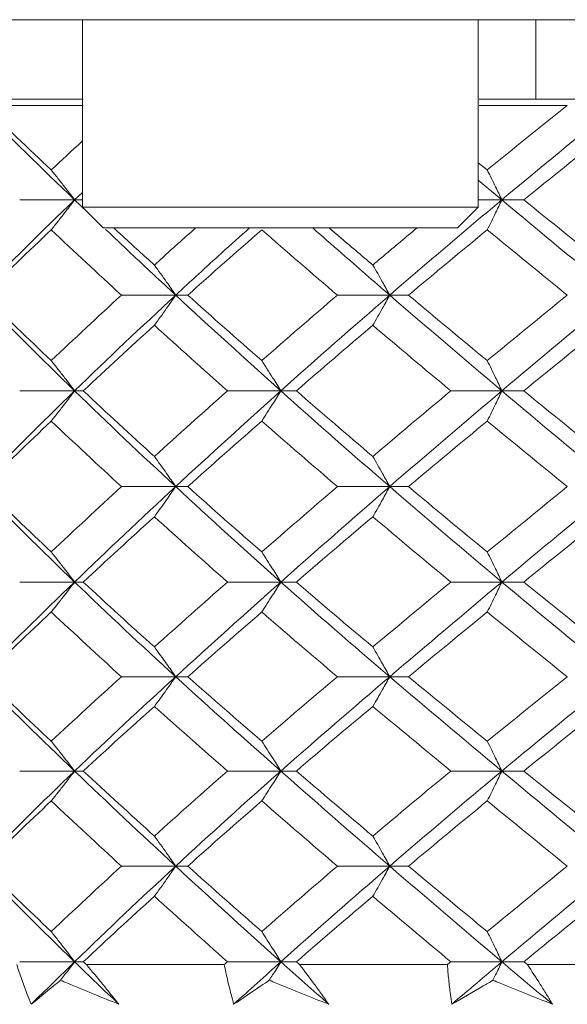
# Model space of a CAD drawing. Header units: inches. Extents: x 1.8 to 31.6, y 1.9 to 20.6.
# Tile 10 of 81: x 7.6 to 7.806, y 9.991 to 10.364. Entities that reach past the tile are written whole.
import ezdxf

# ---------------------------------------------------------------- set-up
doc = ezdxf.new("R2010")
doc.units = ezdxf.units.IN
doc.header["$MEASUREMENT"] = 0

msp = doc.modelspace()

# ---------------------------------------------------------------- linework, layer by layer
at = {"color": 7, "linetype": 'Continuous', "lineweight": 15}
for p, q in [((7.66436, 10.36355), (7.1305, 10.36355)), ((7.62324, 10.36355), (7.62324, 10.29268)), ((7.6746, 10.36355), (7.66436, 10.36355)), ((7.88352, 10.36355), (7.6746, 10.36355)), ((7.77284, 10.29268), (7.77284, 10.36355)), ((7.79461, 10.36355), (7.79461, 10.33355)), ((7.6235, 10.33355), (7.4583, 10.33355)), ((7.6235, 10.33114), (7.58577, 10.33114)), ((7.90234, 10.33355), (7.7731, 10.33355)), ((7.80646, 10.33114), (7.7731, 10.33114)), ((7.77284, 10.30946), (7.77621, 10.30671)), ((7.77284, 10.30286), (7.78173, 10.2954)), ((7.62324, 10.29821), (7.62028, 10.2954)), ((7.62028, 10.2954), (7.59953, 10.2954)), ((7.62028, 10.2954), (7.62515, 10.29077)), ((7.62028, 10.2954), (7.62324, 10.2954)), ((7.78173, 10.2954), (7.77284, 10.2954)), ((7.78173, 10.2954), (7.79007, 10.2954)), ((7.62324, 10.29268), (7.63111, 10.28481)), ((7.77284, 10.29268), (7.62324, 10.29268)), ((7.76497, 10.28481), (7.77284, 10.29268)), ((7.76497, 10.28481), (7.63111, 10.28481)), ((7.65847, 10.25937), (7.63797, 10.25937)), ((7.65847, 10.25937), (7.66305, 10.25937)), ((7.73935, 10.25937), (7.71959, 10.25937)), ((7.73935, 10.25937), (7.74647, 10.25937)), ((7.62028, 10.22317), (7.59953, 10.22317)), ((7.62028, 10.22317), (7.62356, 10.22317)), ((7.69821, 10.22317), (7.67804, 10.22317)), ((7.69821, 10.22317), (7.70407, 10.22317)), ((7.78173, 10.22317), (7.76245, 10.22317)), ((7.78173, 10.22317), (7.79007, 10.22317)), ((7.65847, 10.18695), (7.63797, 10.18695)), ((7.65847, 10.18695), (7.66305, 10.18695)), ((7.73935, 10.18695), (7.71959, 10.18695)), ((7.73935, 10.18695), (7.74647, 10.18695)), ((7.62028, 10.15086), (7.59953, 10.15086)), ((7.62028, 10.15086), (7.62356, 10.15086)), ((7.69821, 10.15086), (7.67804, 10.15086)), ((7.69821, 10.15086), (7.70407, 10.15086)), ((7.78173, 10.15086), (7.76245, 10.15086)), ((7.78173, 10.15086), (7.79007, 10.15086)), ((7.65847, 10.11504), (7.63797, 10.11504)), ((7.65847, 10.11504), (7.66305, 10.11504)), ((7.73935, 10.11504), (7.71959, 10.11504)), ((7.73935, 10.11504), (7.74647, 10.11504)), ((7.62028, 10.07937), (7.59953, 10.07937)), ((7.62028, 10.07937), (7.62356, 10.07937)), ((7.69821, 10.07937), (7.67804, 10.07937)), ((7.69821, 10.07937), (7.70407, 10.07937)), ((7.78173, 10.07937), (7.76245, 10.07937)), ((7.78173, 10.07937), (7.79007, 10.07937)), ((7.65847, 10.0434), (7.63797, 10.0434)), ((7.65847, 10.0434), (7.66305, 10.0434)), ((7.73935, 10.0434), (7.71959, 10.0434)), ((7.73935, 10.0434), (7.74647, 10.0434)), ((7.62028, 10.00723), (7.59953, 10.00723)), ((7.62028, 10.00723), (7.62356, 10.00723)), ((7.69821, 10.00723), (7.67804, 10.00723)), ((7.69821, 10.00723), (7.70407, 10.00723)), ((7.78173, 10.00723), (7.76245, 10.00723)), ((7.78173, 10.00723), (7.79007, 10.00723)), ((7.67682, 10.00614), (7.62472, 10.00614)), ((7.76115, 10.00614), (7.70532, 10.00614)), ((7.85007, 10.00614), (7.79139, 10.00614))]:
    msp.add_line(p, q, dxfattribs=at)
for points in [[(7.58379, 10.33114), (7.59562, 10.31933), (7.60779, 10.3074), (7.62028, 10.2954)], [(7.58577, 10.33114), (7.59418, 10.32304), (7.60274, 10.3149), (7.61146, 10.30671)], [(7.80646, 10.33114), (7.79631, 10.32304), (7.78623, 10.3149), (7.77621, 10.30671)], [(7.82517, 10.33114), (7.81057, 10.31933), (7.79608, 10.3074), (7.78173, 10.2954)], [(7.82054, 10.31992), (7.81033, 10.31179), (7.80016, 10.30361), (7.79007, 10.2954)], [(7.62028, 10.2954), (7.60785, 10.28346), (7.59567, 10.27143), (7.58379, 10.25937)], [(7.78173, 10.2954), (7.76744, 10.28346), (7.7533, 10.27143), (7.73935, 10.25937)], [(7.78173, 10.2954), (7.79602, 10.28346), (7.81051, 10.27143), (7.82517, 10.25937)], [(7.79007, 10.2954), (7.80014, 10.28722), (7.8103, 10.279), (7.82054, 10.27075)], [(7.61146, 10.28407), (7.60277, 10.27586), (7.5942, 10.26762), (7.58577, 10.25937)], [(7.61146, 10.28407), (7.62015, 10.27586), (7.62899, 10.26762), (7.63797, 10.25937)], [(7.69098, 10.28407), (7.68157, 10.27586), (7.67225, 10.26762), (7.66305, 10.25937)], [(7.69098, 10.28407), (7.7004, 10.27586), (7.70994, 10.26762), (7.71959, 10.25937)], [(7.77621, 10.28407), (7.76622, 10.27586), (7.7563, 10.26762), (7.74647, 10.25937)], [(7.77621, 10.28407), (7.7862, 10.27586), (7.79629, 10.26762), (7.80646, 10.25937)], [(7.58379, 10.25937), (7.59565, 10.24733), (7.60782, 10.23525), (7.62028, 10.22317)], [(7.58577, 10.25937), (7.59419, 10.25112), (7.60275, 10.24286), (7.61146, 10.23459)], [(7.63797, 10.25937), (7.62901, 10.25112), (7.62017, 10.24286), (7.61146, 10.23459)], [(7.65847, 10.25937), (7.64548, 10.24733), (7.63274, 10.23525), (7.62028, 10.22317)], [(7.65847, 10.25937), (7.67145, 10.24733), (7.68472, 10.23525), (7.69821, 10.22317)], [(7.66305, 10.25937), (7.67224, 10.25112), (7.68155, 10.24286), (7.69098, 10.23459)], [(7.71959, 10.25937), (7.70995, 10.25112), (7.70042, 10.24286), (7.69098, 10.23459)], [(7.73935, 10.25937), (7.72543, 10.24733), (7.71171, 10.23525), (7.69821, 10.22317)], [(7.73935, 10.25937), (7.75327, 10.24733), (7.76741, 10.23525), (7.78173, 10.22317)], [(7.74647, 10.25937), (7.75628, 10.25112), (7.7662, 10.24286), (7.77621, 10.23459)], [(7.80646, 10.25937), (7.7963, 10.25112), (7.78621, 10.24286), (7.77621, 10.23459)], [(7.82517, 10.25937), (7.81054, 10.24733), (7.79605, 10.23525), (7.78173, 10.22317)], [(7.65043, 10.24797), (7.64135, 10.23971), (7.63239, 10.23144), (7.62356, 10.22317)], [(7.65043, 10.24797), (7.65951, 10.23971), (7.66872, 10.23144), (7.67804, 10.22317)], [(7.73297, 10.24797), (7.72324, 10.23971), (7.7136, 10.23144), (7.70407, 10.22317)], [(7.73297, 10.24797), (7.74269, 10.23971), (7.75253, 10.23144), (7.76245, 10.22317)], [(7.82054, 10.24797), (7.81031, 10.23971), (7.80015, 10.23144), (7.79007, 10.22317)], [(7.62028, 10.22317), (7.60782, 10.21109), (7.59565, 10.19901), (7.58379, 10.18695)], [(7.62028, 10.22317), (7.63273, 10.21109), (7.64548, 10.19901), (7.65847, 10.18695)], [(7.62356, 10.22317), (7.63239, 10.2149), (7.64135, 10.20662), (7.65043, 10.19836)], [(7.67804, 10.22317), (7.66872, 10.2149), (7.65951, 10.20662), (7.65043, 10.19836)], [(7.69821, 10.22317), (7.68472, 10.21109), (7.67146, 10.19901), (7.65847, 10.18695)], [(7.69821, 10.22317), (7.7117, 10.21109), (7.72543, 10.19901), (7.73935, 10.18695)], [(7.70407, 10.22317), (7.7136, 10.2149), (7.72323, 10.20662), (7.73297, 10.19836)], [(7.76245, 10.22317), (7.75253, 10.2149), (7.7427, 10.20662), (7.73297, 10.19836)], [(7.78173, 10.22317), (7.76741, 10.21109), (7.75327, 10.19901), (7.73935, 10.18695)], [(7.78173, 10.22317), (7.79604, 10.21109), (7.81054, 10.19901), (7.82517, 10.18695)], [(7.79007, 10.22317), (7.80015, 10.2149), (7.81031, 10.20662), (7.82054, 10.19836)], [(7.61146, 10.21175), (7.60276, 10.20348), (7.59419, 10.19521), (7.58577, 10.18695)], [(7.61146, 10.21175), (7.62017, 10.20348), (7.62901, 10.19521), (7.63797, 10.18695)], [(7.69098, 10.21175), (7.68156, 10.20348), (7.67224, 10.19521), (7.66305, 10.18695)], [(7.69098, 10.21175), (7.70041, 10.20348), (7.70995, 10.19521), (7.71959, 10.18695)], [(7.77621, 10.21175), (7.7662, 10.20348), (7.75629, 10.19521), (7.74647, 10.18695)], [(7.77621, 10.21175), (7.78621, 10.20348), (7.7963, 10.19521), (7.80646, 10.18695)], [(7.58379, 10.18695), (7.59567, 10.17488), (7.60784, 10.16284), (7.62028, 10.15086)], [(7.58577, 10.18695), (7.5942, 10.17869), (7.60277, 10.17044), (7.61146, 10.16222)], [(7.63797, 10.18695), (7.629, 10.17869), (7.62016, 10.17044), (7.61146, 10.16222)], [(7.65847, 10.18695), (7.64545, 10.17488), (7.63271, 10.16284), (7.62028, 10.15086)], [(7.65847, 10.18695), (7.67148, 10.17488), (7.68474, 10.16284), (7.69821, 10.15086)], [(7.66305, 10.18695), (7.67225, 10.17869), (7.68157, 10.17044), (7.69098, 10.16222)], [(7.71959, 10.18695), (7.70994, 10.17869), (7.7004, 10.17044), (7.69098, 10.16222)], [(7.73935, 10.18695), (7.72541, 10.17488), (7.71168, 10.16284), (7.69821, 10.15086)], [(7.73935, 10.18695), (7.7533, 10.17488), (7.76744, 10.16284), (7.78173, 10.15086)], [(7.74647, 10.18695), (7.7563, 10.17869), (7.76621, 10.17044), (7.77621, 10.16222)], [(7.80646, 10.18695), (7.79629, 10.17869), (7.7862, 10.17044), (7.77621, 10.16222)], [(7.82517, 10.18695), (7.81051, 10.17488), (7.79602, 10.16284), (7.78173, 10.15086)], [(7.65043, 10.17556), (7.64134, 10.1673), (7.63238, 10.15907), (7.62356, 10.15086)], [(7.65043, 10.17556), (7.65952, 10.1673), (7.66873, 10.15907), (7.67804, 10.15086)], [(7.73297, 10.17556), (7.72322, 10.1673), (7.71359, 10.15907), (7.70407, 10.15086)], [(7.73297, 10.17556), (7.74271, 10.1673), (7.75254, 10.15907), (7.76245, 10.15086)], [(7.82054, 10.17556), (7.8103, 10.1673), (7.80014, 10.15907), (7.79007, 10.15086)], [(7.62028, 10.15086), (7.6078, 10.13884), (7.59562, 10.12689), (7.58379, 10.11504)], [(7.62028, 10.15086), (7.63276, 10.13884), (7.6455, 10.12689), (7.65847, 10.11504)], [(7.62356, 10.15086), (7.6324, 10.14264), (7.64136, 10.13444), (7.65043, 10.12629)], [(7.67804, 10.15086), (7.66871, 10.14264), (7.6595, 10.13444), (7.65043, 10.12629)], [(7.69821, 10.15086), (7.68469, 10.13884), (7.67143, 10.12689), (7.65847, 10.11504)], [(7.69821, 10.15086), (7.71173, 10.13884), (7.72546, 10.12689), (7.73935, 10.11504)], [(7.70407, 10.15086), (7.71361, 10.14264), (7.72325, 10.13444), (7.73297, 10.12629)], [(7.76245, 10.15086), (7.75252, 10.14264), (7.74268, 10.13444), (7.73297, 10.12629)], [(7.78173, 10.15086), (7.76738, 10.13884), (7.75325, 10.12689), (7.73935, 10.11504)], [(7.78173, 10.15086), (7.79607, 10.13884), (7.81057, 10.12689), (7.82517, 10.11504)], [(7.79007, 10.15086), (7.80016, 10.14264), (7.81032, 10.13444), (7.82054, 10.12629)], [(7.61146, 10.13953), (7.60274, 10.13133), (7.59418, 10.12316), (7.58577, 10.11504)], [(7.61146, 10.13953), (7.62018, 10.13133), (7.62902, 10.12316), (7.63797, 10.11504)], [(7.69098, 10.13953), (7.68154, 10.13133), (7.67223, 10.12316), (7.66305, 10.11504)], [(7.69098, 10.13953), (7.70043, 10.13133), (7.70997, 10.12316), (7.71959, 10.11504)], [(7.77621, 10.13953), (7.76619, 10.13133), (7.75627, 10.12316), (7.74647, 10.11504)], [(7.77621, 10.13953), (7.78622, 10.13133), (7.79631, 10.12316), (7.80646, 10.11504)], [(7.58379, 10.11504), (7.59565, 10.10316), (7.6078, 10.09134), (7.62028, 10.07937)], [(7.58577, 10.11504), (7.5942, 10.1069), (7.60275, 10.09881), (7.61146, 10.09065)], [(7.63797, 10.11504), (7.629, 10.1069), (7.62018, 10.09881), (7.61146, 10.09065)], [(7.65847, 10.11504), (7.64547, 10.10316), (7.63276, 10.09134), (7.62028, 10.07937)], [(7.65847, 10.11504), (7.67146, 10.10316), (7.68469, 10.09134), (7.69821, 10.07937)], [(7.66305, 10.11504), (7.67225, 10.1069), (7.68155, 10.09881), (7.69098, 10.09065)], [(7.71959, 10.11504), (7.70994, 10.1069), (7.70042, 10.09881), (7.69098, 10.09065)], [(7.73935, 10.11504), (7.72543, 10.10316), (7.71173, 10.09134), (7.69821, 10.07937)], [(7.73935, 10.11504), (7.75328, 10.10316), (7.76738, 10.09134), (7.78173, 10.07937)], [(7.74647, 10.11504), (7.75629, 10.1069), (7.76619, 10.09881), (7.77621, 10.09065)], [(7.80646, 10.11504), (7.79629, 10.1069), (7.78622, 10.09881), (7.77621, 10.09065)], [(7.82517, 10.11504), (7.81054, 10.10316), (7.79607, 10.09134), (7.78173, 10.07937)], [(7.65043, 10.10382), (7.64137, 10.09572), (7.63241, 10.08757), (7.62356, 10.07937)], [(7.65043, 10.10382), (7.65949, 10.09572), (7.6687, 10.08757), (7.67804, 10.07937)], [(7.73297, 10.10382), (7.72325, 10.09572), (7.71362, 10.08757), (7.70407, 10.07937)], [(7.73297, 10.10382), (7.74268, 10.09572), (7.75251, 10.08757), (7.76245, 10.07937)], [(7.82054, 10.10382), (7.81033, 10.09572), (7.80017, 10.08757), (7.79007, 10.07937)], [(7.62028, 10.07937), (7.60785, 10.06745), (7.59567, 10.05545), (7.58379, 10.0434)], [(7.62028, 10.07937), (7.63271, 10.06745), (7.64545, 10.05545), (7.65847, 10.0434)], [(7.62356, 10.07937), (7.63238, 10.07121), (7.64134, 10.063), (7.65043, 10.05476)], [(7.67804, 10.07937), (7.66873, 10.07121), (7.65952, 10.063), (7.65043, 10.05476)], [(7.69821, 10.07937), (7.68475, 10.06745), (7.67149, 10.05545), (7.65847, 10.0434)], [(7.69821, 10.07937), (7.71167, 10.06745), (7.7254, 10.05545), (7.73935, 10.0434)], [(7.70407, 10.07937), (7.71358, 10.07121), (7.72322, 10.063), (7.73297, 10.05476)], [(7.76245, 10.07937), (7.75254, 10.07121), (7.74271, 10.063), (7.73297, 10.05476)], [(7.78173, 10.07937), (7.76744, 10.06745), (7.7533, 10.05545), (7.73935, 10.0434)], [(7.78173, 10.07937), (7.79601, 10.06745), (7.81051, 10.05545), (7.82517, 10.0434)], [(7.79007, 10.07937), (7.80013, 10.07121), (7.81029, 10.063), (7.82054, 10.05476)], [(7.61146, 10.06806), (7.60277, 10.05987), (7.5942, 10.05165), (7.58577, 10.0434)], [(7.61146, 10.06806), (7.62015, 10.05987), (7.62899, 10.05165), (7.63797, 10.0434)], [(7.69098, 10.06806), (7.68157, 10.05987), (7.67225, 10.05165), (7.66305, 10.0434)], [(7.69098, 10.06806), (7.7004, 10.05987), (7.70994, 10.05165), (7.71959, 10.0434)], [(7.77621, 10.06806), (7.76622, 10.05987), (7.7563, 10.05165), (7.74647, 10.0434)], [(7.77621, 10.06806), (7.7862, 10.05987), (7.79628, 10.05165), (7.80646, 10.0434)], [(7.58379, 10.0434), (7.59564, 10.03138), (7.60782, 10.01931), (7.62028, 10.00723)], [(7.58577, 10.0434), (7.59419, 10.03516), (7.60275, 10.02691), (7.61146, 10.01864)], [(7.63797, 10.0434), (7.62901, 10.03516), (7.62017, 10.02691), (7.61146, 10.01864)], [(7.65847, 10.0434), (7.64548, 10.03138), (7.63274, 10.01931), (7.62028, 10.00723)], [(7.65847, 10.0434), (7.67145, 10.03138), (7.68471, 10.01931), (7.69821, 10.00723)], [(7.66305, 10.0434), (7.67224, 10.03516), (7.68155, 10.02691), (7.69098, 10.01864)], [(7.71959, 10.0434), (7.70996, 10.03516), (7.70042, 10.02691), (7.69098, 10.01864)], [(7.73935, 10.0434), (7.72544, 10.03138), (7.71171, 10.01931), (7.69821, 10.00723)], [(7.73935, 10.0434), (7.75327, 10.03138), (7.76741, 10.01931), (7.78173, 10.00723)], [(7.74647, 10.0434), (7.75628, 10.03516), (7.7662, 10.02691), (7.77621, 10.01864)], [(7.80646, 10.0434), (7.7963, 10.03516), (7.78621, 10.02691), (7.77621, 10.01864)], [(7.82517, 10.0434), (7.81055, 10.03138), (7.79605, 10.01931), (7.78173, 10.00723)], [(7.65043, 10.03201), (7.64135, 10.02376), (7.63239, 10.0155), (7.62356, 10.00723)], [(7.65043, 10.03201), (7.65951, 10.02376), (7.66871, 10.0155), (7.67804, 10.00723)], [(7.73297, 10.03201), (7.72324, 10.02376), (7.7136, 10.0155), (7.70407, 10.00723)], [(7.73297, 10.03201), (7.74269, 10.02376), (7.75253, 10.0155), (7.76245, 10.00723)], [(7.82054, 10.03201), (7.81031, 10.02376), (7.80015, 10.0155), (7.79007, 10.00723)], [(7.62028, 10.00723), (7.61475, 10.00187), (7.60928, 9.9965), (7.60386, 9.99114)], [(7.62028, 10.00723), (7.62581, 10.00187), (7.63139, 9.9965), (7.63703, 9.99114)], [(7.62356, 10.00723), (7.62395, 10.00686), (7.62434, 10.0065), (7.62472, 10.00614)], [(7.67804, 10.00723), (7.67763, 10.00686), (7.67722, 10.0065), (7.67682, 10.00614)], [(7.69821, 10.00723), (7.69222, 10.00187), (7.68628, 9.9965), (7.68038, 9.99114)], [(7.69821, 10.00723), (7.7042, 10.00187), (7.71024, 9.9965), (7.71631, 9.99114)], [(7.70407, 10.00723), (7.70449, 10.00686), (7.70491, 10.0065), (7.70532, 10.00614)], [(7.76245, 10.00723), (7.76202, 10.00686), (7.76158, 10.0065), (7.76115, 10.00614)], [(7.78173, 10.00723), (7.77537, 10.00187), (7.76905, 9.9965), (7.76277, 9.99114)], [(7.78173, 10.00723), (7.78808, 10.00187), (7.79447, 9.9965), (7.8009, 9.99114)], [(7.79007, 10.00723), (7.79051, 10.00686), (7.79095, 10.0065), (7.79139, 10.00614)]]:
    msp.add_open_spline(points, degree=3, dxfattribs=at)
for points, knots in [([(7.62324, 10.31767), (7.62317, 10.31761), (7.61918, 10.31397), (7.61529, 10.31031), (7.61146, 10.30671)], [0, 0, 0, 0, 0.016519, 1, 1, 1, 1]), ([(7.61146, 10.30671), (7.61231, 10.30566), (7.61315, 10.3046), (7.61399, 10.30353), (7.61484, 10.30247), (7.61568, 10.3014), (7.61651, 10.30032), (7.61777, 10.2987), (7.61903, 10.29706), (7.62028, 10.2954)], [0, 0, 0, 0, 0.0001359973, 0.0001359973, 0.0001359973, 0.0002719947, 0.0002719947, 0.0002719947, 0.0004770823, 0.0004770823, 0.0004770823, 0.0004770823]), ([(7.77621, 10.30671), (7.77674, 10.30566), (7.77727, 10.3046), (7.77779, 10.30353), (7.77832, 10.30247), (7.77885, 10.3014), (7.77937, 10.30032), (7.78016, 10.2987), (7.78095, 10.29706), (7.78173, 10.2954)], [0, 0, 0, 0, 0.0001359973, 0.0001359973, 0.0001359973, 0.0002719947, 0.0002719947, 0.0002719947, 0.0004770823, 0.0004770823, 0.0004770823, 0.0004770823]), ([(7.61146, 10.28407), (7.61231, 10.28513), (7.61315, 10.28619), (7.61399, 10.28726), (7.61483, 10.28832), (7.61567, 10.2894), (7.61651, 10.29048), (7.61777, 10.29211), (7.61903, 10.29375), (7.62028, 10.2954)], [0, 0, 0, 0, 0.0001359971, 0.0001359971, 0.0001359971, 0.0002719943, 0.0002719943, 0.0002719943, 0.00047754, 0.00047754, 0.00047754, 0.00047754]), ([(7.77621, 10.28407), (7.77674, 10.28513), (7.77726, 10.28619), (7.77779, 10.28726), (7.77832, 10.28832), (7.77884, 10.2894), (7.77937, 10.29048), (7.78016, 10.29211), (7.78094, 10.29375), (7.78173, 10.2954)], [0, 0, 0, 0, 0.0001359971, 0.0001359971, 0.0001359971, 0.0002719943, 0.0002719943, 0.0002719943, 0.00047754, 0.00047754, 0.00047754, 0.00047754]), ([(7.632, 10.28425), (7.63514, 10.28126), (7.64382, 10.27298), (7.65276, 10.26467), (7.65847, 10.25937)], [0, 0, 0, 0, 0.36162, 1, 1, 1, 1]), ([(7.63505, 10.28481), (7.6362, 10.28375), (7.64127, 10.27907), (7.64644, 10.27438), (7.65043, 10.27075)], [0, 0, 0, 0, 0.22712, 1, 1, 1, 1]), ([(7.66609, 10.28481), (7.66489, 10.28375), (7.65961, 10.27907), (7.65443, 10.27438), (7.65043, 10.27075)], [0, 0, 0, 0, 0.22712, 1, 1, 1, 1]), ([(7.68641, 10.28481), (7.68286, 10.28163), (7.67339, 10.27316), (7.6642, 10.26467), (7.65847, 10.25937)], [0, 0, 0, 0, 0.375567, 1, 1, 1, 1]), ([(7.71024, 10.28481), (7.71384, 10.28163), (7.72343, 10.27316), (7.73323, 10.26467), (7.73935, 10.25937)], [0, 0, 0, 0, 0.375567, 1, 1, 1, 1]), ([(7.71644, 10.28481), (7.71768, 10.28375), (7.72314, 10.27907), (7.72868, 10.27438), (7.73297, 10.27075)], [0, 0, 0, 0, 0.22712, 1, 1, 1, 1]), ([(7.74971, 10.28481), (7.74843, 10.28375), (7.7428, 10.27907), (7.73725, 10.27438), (7.73297, 10.27075)], [0, 0, 0, 0, 0.22712, 1, 1, 1, 1]), ([(7.65043, 10.27075), (7.6512, 10.26969), (7.65197, 10.26863), (7.65273, 10.26756), (7.6535, 10.26649), (7.65426, 10.26541), (7.65502, 10.26433), (7.65618, 10.26269), (7.65732, 10.26104), (7.65847, 10.25937)], [0, 0, 0, 0, 0.0001359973, 0.0001359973, 0.0001359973, 0.0002719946, 0.0002719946, 0.0002719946, 0.0004783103, 0.0004783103, 0.0004783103, 0.0004783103]), ([(7.73297, 10.27075), (7.73358, 10.26969), (7.73419, 10.26863), (7.7348, 10.26756), (7.7354, 10.26649), (7.73601, 10.26541), (7.73662, 10.26433), (7.73753, 10.26269), (7.73844, 10.26104), (7.73935, 10.25937)], [0, 0, 0, 0, 0.0001359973, 0.0001359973, 0.0001359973, 0.0002719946, 0.0002719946, 0.0002719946, 0.0004783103, 0.0004783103, 0.0004783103, 0.0004783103]), ([(7.65043, 10.24797), (7.6512, 10.24903), (7.65197, 10.25009), (7.65273, 10.25116), (7.6535, 10.25224), (7.65426, 10.25331), (7.65502, 10.25439), (7.65617, 10.25604), (7.65732, 10.2577), (7.65847, 10.25937)], [0, 0, 0, 0, 0.0001359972, 0.0001359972, 0.0001359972, 0.0002719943, 0.0002719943, 0.0002719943, 0.0004785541, 0.0004785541, 0.0004785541, 0.0004785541]), ([(7.73297, 10.24797), (7.73358, 10.24903), (7.73419, 10.25009), (7.73479, 10.25116), (7.7354, 10.25224), (7.73601, 10.25331), (7.73661, 10.25439), (7.73753, 10.25604), (7.73844, 10.2577), (7.73935, 10.25937)], [0, 0, 0, 0, 0.0001359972, 0.0001359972, 0.0001359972, 0.0002719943, 0.0002719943, 0.0002719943, 0.0004785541, 0.0004785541, 0.0004785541, 0.0004785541]), ([(7.61146, 10.23459), (7.6123, 10.23353), (7.61315, 10.23246), (7.61398, 10.23139), (7.61482, 10.23032), (7.61566, 10.22924), (7.61649, 10.22815), (7.61776, 10.22651), (7.61902, 10.22484), (7.62028, 10.22317)], [0, 0, 0, 0, 0.0001359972, 0.0001359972, 0.0001359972, 0.0002719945, 0.0002719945, 0.0002719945, 0.0004788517, 0.0004788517, 0.0004788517, 0.0004788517]), ([(7.69098, 10.23459), (7.69168, 10.23353), (7.69237, 10.23246), (7.69305, 10.23139), (7.69374, 10.23032), (7.69443, 10.22924), (7.69511, 10.22815), (7.69615, 10.22651), (7.69718, 10.22484), (7.69821, 10.22317)], [0, 0, 0, 0, 0.0001359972, 0.0001359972, 0.0001359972, 0.0002719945, 0.0002719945, 0.0002719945, 0.0004788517, 0.0004788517, 0.0004788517, 0.0004788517]), ([(7.77621, 10.23459), (7.77674, 10.23353), (7.77726, 10.23246), (7.77779, 10.23139), (7.77831, 10.23032), (7.77884, 10.22924), (7.77936, 10.22815), (7.78015, 10.22651), (7.78094, 10.22484), (7.78173, 10.22317)], [0, 0, 0, 0, 0.0001359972, 0.0001359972, 0.0001359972, 0.0002719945, 0.0002719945, 0.0002719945, 0.0004788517, 0.0004788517, 0.0004788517, 0.0004788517]), ([(7.61146, 10.21175), (7.6123, 10.21281), (7.61315, 10.21388), (7.61398, 10.21495), (7.61482, 10.21602), (7.61566, 10.2171), (7.61649, 10.21818), (7.61776, 10.21983), (7.61902, 10.22149), (7.62028, 10.22317)], [0, 0, 0, 0, 0.0001359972, 0.0001359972, 0.0001359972, 0.0002719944, 0.0002719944, 0.0002719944, 0.0004788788, 0.0004788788, 0.0004788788, 0.0004788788]), ([(7.69098, 10.21175), (7.69168, 10.21281), (7.69237, 10.21388), (7.69305, 10.21495), (7.69374, 10.21602), (7.69443, 10.2171), (7.69511, 10.21818), (7.69615, 10.21983), (7.69718, 10.22149), (7.69821, 10.22317)], [0, 0, 0, 0, 0.0001359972, 0.0001359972, 0.0001359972, 0.0002719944, 0.0002719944, 0.0002719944, 0.0004788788, 0.0004788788, 0.0004788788, 0.0004788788]), ([(7.77621, 10.21175), (7.77674, 10.21281), (7.77726, 10.21388), (7.77779, 10.21495), (7.77831, 10.21602), (7.77884, 10.2171), (7.77936, 10.21818), (7.78015, 10.21983), (7.78094, 10.22149), (7.78173, 10.22317)], [0, 0, 0, 0, 0.0001359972, 0.0001359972, 0.0001359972, 0.0002719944, 0.0002719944, 0.0002719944, 0.0004788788, 0.0004788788, 0.0004788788, 0.0004788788]), ([(7.65043, 10.19836), (7.6512, 10.1973), (7.65197, 10.19624), (7.65273, 10.19516), (7.6535, 10.19409), (7.65426, 10.19301), (7.65502, 10.19193), (7.65617, 10.19028), (7.65732, 10.18863), (7.65847, 10.18695)], [0, 0, 0, 0, 0.0001359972, 0.0001359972, 0.0001359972, 0.0002719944, 0.0002719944, 0.0002719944, 0.0004787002, 0.0004787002, 0.0004787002, 0.0004787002]), ([(7.73297, 10.19836), (7.73358, 10.1973), (7.73419, 10.19624), (7.73479, 10.19516), (7.7354, 10.19409), (7.73601, 10.19301), (7.73661, 10.19193), (7.73753, 10.19028), (7.73844, 10.18863), (7.73935, 10.18695)], [0, 0, 0, 0, 0.0001359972, 0.0001359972, 0.0001359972, 0.0002719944, 0.0002719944, 0.0002719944, 0.0004787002, 0.0004787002, 0.0004787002, 0.0004787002]), ([(7.65043, 10.17556), (7.6512, 10.17661), (7.65197, 10.17768), (7.65273, 10.17875), (7.6535, 10.17982), (7.65426, 10.1809), (7.65502, 10.18198), (7.65618, 10.18362), (7.65732, 10.18528), (7.65847, 10.18695)], [0, 0, 0, 0, 0.0001359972, 0.0001359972, 0.0001359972, 0.0002719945, 0.0002719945, 0.0002719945, 0.0004785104, 0.0004785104, 0.0004785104, 0.0004785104]), ([(7.73297, 10.17556), (7.73358, 10.17661), (7.73419, 10.17768), (7.7348, 10.17875), (7.7354, 10.17982), (7.73601, 10.1809), (7.73661, 10.18198), (7.73753, 10.18362), (7.73844, 10.18528), (7.73935, 10.18695)], [0, 0, 0, 0, 0.0001359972, 0.0001359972, 0.0001359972, 0.0002719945, 0.0002719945, 0.0002719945, 0.0004785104, 0.0004785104, 0.0004785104, 0.0004785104]), ([(7.61146, 10.16222), (7.61231, 10.16116), (7.61315, 10.16009), (7.61399, 10.15903), (7.61483, 10.15796), (7.61567, 10.15688), (7.6165, 10.1558), (7.61777, 10.15417), (7.61903, 10.15252), (7.62028, 10.15086)], [0, 0, 0, 0, 0.0001359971, 0.0001359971, 0.0001359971, 0.0002719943, 0.0002719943, 0.0002719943, 0.0004778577, 0.0004778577, 0.0004778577, 0.0004778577]), ([(7.69098, 10.16222), (7.69168, 10.16116), (7.69237, 10.16009), (7.69306, 10.15903), (7.69375, 10.15796), (7.69443, 10.15688), (7.69512, 10.1558), (7.69615, 10.15417), (7.69718, 10.15252), (7.69821, 10.15086)], [0, 0, 0, 0, 0.0001359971, 0.0001359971, 0.0001359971, 0.0002719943, 0.0002719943, 0.0002719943, 0.0004778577, 0.0004778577, 0.0004778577, 0.0004778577]), ([(7.77621, 10.16222), (7.77674, 10.16116), (7.77726, 10.16009), (7.77779, 10.15903), (7.77832, 10.15796), (7.77884, 10.15688), (7.77936, 10.1558), (7.78016, 10.15417), (7.78094, 10.15252), (7.78173, 10.15086)], [0, 0, 0, 0, 0.0001359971, 0.0001359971, 0.0001359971, 0.0002719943, 0.0002719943, 0.0002719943, 0.0004778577, 0.0004778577, 0.0004778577, 0.0004778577]), ([(7.61146, 10.13953), (7.61231, 10.14059), (7.61315, 10.14165), (7.61399, 10.14271), (7.61483, 10.14378), (7.61567, 10.14485), (7.61651, 10.14593), (7.61777, 10.14756), (7.61903, 10.1492), (7.62028, 10.15086)], [0, 0, 0, 0, 0.0001359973, 0.0001359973, 0.0001359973, 0.0002719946, 0.0002719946, 0.0002719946, 0.000477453, 0.000477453, 0.000477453, 0.000477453]), ([(7.69098, 10.13953), (7.69168, 10.14059), (7.69237, 10.14165), (7.69306, 10.14271), (7.69375, 10.14378), (7.69444, 10.14485), (7.69512, 10.14593), (7.69616, 10.14756), (7.69719, 10.1492), (7.69821, 10.15086)], [0, 0, 0, 0, 0.0001359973, 0.0001359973, 0.0001359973, 0.0002719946, 0.0002719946, 0.0002719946, 0.000477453, 0.000477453, 0.000477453, 0.000477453]), ([(7.77621, 10.13953), (7.77674, 10.14059), (7.77727, 10.14165), (7.77779, 10.14271), (7.77832, 10.14378), (7.77884, 10.14485), (7.77937, 10.14593), (7.78016, 10.14756), (7.78095, 10.1492), (7.78173, 10.15086)], [0, 0, 0, 0, 0.0001359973, 0.0001359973, 0.0001359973, 0.0002719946, 0.0002719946, 0.0002719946, 0.000477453, 0.000477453, 0.000477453, 0.000477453]), ([(7.65043, 10.12629), (7.6512, 10.12524), (7.65197, 10.12418), (7.65274, 10.12312), (7.65351, 10.12206), (7.65428, 10.12099), (7.65504, 10.11992), (7.65619, 10.1183), (7.65733, 10.11668), (7.65847, 10.11504)], [0, 0, 0, 0, 0.0001359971, 0.0001359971, 0.0001359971, 0.0002719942, 0.0002719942, 0.0002719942, 0.0004763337, 0.0004763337, 0.0004763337, 0.0004763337]), ([(7.73297, 10.12629), (7.73358, 10.12524), (7.73419, 10.12418), (7.7348, 10.12312), (7.73541, 10.12206), (7.73602, 10.12099), (7.73663, 10.11992), (7.73754, 10.1183), (7.73845, 10.11668), (7.73935, 10.11504)], [0, 0, 0, 0, 0.0001359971, 0.0001359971, 0.0001359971, 0.0002719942, 0.0002719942, 0.0002719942, 0.0004763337, 0.0004763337, 0.0004763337, 0.0004763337]), ([(7.65043, 10.10382), (7.6512, 10.10487), (7.65198, 10.10592), (7.65275, 10.10698), (7.65352, 10.10804), (7.65428, 10.10911), (7.65505, 10.11018), (7.65619, 10.11178), (7.65733, 10.1134), (7.65847, 10.11504)], [0, 0, 0, 0, 0.0001359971, 0.0001359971, 0.0001359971, 0.0002719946, 0.0002719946, 0.0002719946, 0.0004757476, 0.0004757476, 0.0004757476, 0.0004757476]), ([(7.73297, 10.10382), (7.73358, 10.10487), (7.73419, 10.10592), (7.73481, 10.10698), (7.73542, 10.10804), (7.73603, 10.10911), (7.73663, 10.11018), (7.73755, 10.11178), (7.73845, 10.1134), (7.73935, 10.11504)], [0, 0, 0, 0, 0.0001359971, 0.0001359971, 0.0001359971, 0.0002719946, 0.0002719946, 0.0002719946, 0.0004757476, 0.0004757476, 0.0004757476, 0.0004757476]), ([(7.61146, 10.09065), (7.61231, 10.0896), (7.61315, 10.08854), (7.614, 10.08748), (7.61484, 10.08641), (7.61568, 10.08535), (7.61652, 10.08427), (7.61778, 10.08265), (7.61903, 10.08102), (7.62028, 10.07937)], [0, 0, 0, 0, 0.0001359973, 0.0001359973, 0.0001359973, 0.0002719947, 0.0002719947, 0.0002719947, 0.0004766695, 0.0004766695, 0.0004766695, 0.0004766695]), ([(7.69098, 10.09065), (7.69168, 10.0896), (7.69237, 10.08854), (7.69306, 10.08748), (7.69375, 10.08641), (7.69444, 10.08535), (7.69513, 10.08427), (7.69616, 10.08265), (7.69719, 10.08102), (7.69821, 10.07937)], [0, 0, 0, 0, 0.0001359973, 0.0001359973, 0.0001359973, 0.0002719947, 0.0002719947, 0.0002719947, 0.0004766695, 0.0004766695, 0.0004766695, 0.0004766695]), ([(7.77621, 10.09065), (7.77674, 10.0896), (7.77727, 10.08854), (7.77779, 10.08748), (7.77832, 10.08641), (7.77885, 10.08535), (7.77937, 10.08427), (7.78016, 10.08265), (7.78095, 10.08102), (7.78173, 10.07937)], [0, 0, 0, 0, 0.0001359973, 0.0001359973, 0.0001359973, 0.0002719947, 0.0002719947, 0.0002719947, 0.0004766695, 0.0004766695, 0.0004766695, 0.0004766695]), ([(7.61146, 10.06806), (7.61231, 10.06912), (7.61315, 10.07018), (7.61399, 10.07124), (7.61483, 10.07231), (7.61567, 10.07338), (7.61651, 10.07446), (7.61777, 10.07608), (7.61903, 10.07772), (7.62028, 10.07937)], [0, 0, 0, 0, 0.0001359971, 0.0001359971, 0.0001359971, 0.0002719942, 0.0002719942, 0.0002719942, 0.00047718, 0.00047718, 0.00047718, 0.00047718]), ([(7.69098, 10.06806), (7.69168, 10.06912), (7.69237, 10.07018), (7.69306, 10.07124), (7.69375, 10.07231), (7.69444, 10.07338), (7.69512, 10.07446), (7.69616, 10.07608), (7.69719, 10.07772), (7.69821, 10.07937)], [0, 0, 0, 0, 0.0001359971, 0.0001359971, 0.0001359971, 0.0002719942, 0.0002719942, 0.0002719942, 0.00047718, 0.00047718, 0.00047718, 0.00047718]), ([(7.77621, 10.06806), (7.77674, 10.06912), (7.77727, 10.07018), (7.77779, 10.07124), (7.77832, 10.07231), (7.77884, 10.07338), (7.77937, 10.07446), (7.78016, 10.07608), (7.78095, 10.07772), (7.78173, 10.07937)], [0, 0, 0, 0, 0.0001359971, 0.0001359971, 0.0001359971, 0.0002719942, 0.0002719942, 0.0002719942, 0.00047718, 0.00047718, 0.00047718, 0.00047718]), ([(7.65043, 10.05476), (7.6512, 10.05371), (7.65197, 10.05265), (7.65273, 10.05158), (7.6535, 10.05051), (7.65426, 10.04943), (7.65503, 10.04835), (7.65618, 10.04671), (7.65733, 10.04506), (7.65847, 10.0434)], [0, 0, 0, 0, 0.0001359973, 0.0001359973, 0.0001359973, 0.0002719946, 0.0002719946, 0.0002719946, 0.0004780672, 0.0004780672, 0.0004780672, 0.0004780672]), ([(7.73297, 10.05476), (7.73358, 10.05371), (7.73419, 10.05265), (7.7348, 10.05158), (7.73541, 10.05051), (7.73601, 10.04943), (7.73662, 10.04835), (7.73753, 10.04671), (7.73845, 10.04506), (7.73935, 10.0434)], [0, 0, 0, 0, 0.0001359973, 0.0001359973, 0.0001359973, 0.0002719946, 0.0002719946, 0.0002719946, 0.0004780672, 0.0004780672, 0.0004780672, 0.0004780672]), ([(7.65043, 10.03201), (7.6512, 10.03307), (7.65197, 10.03413), (7.65273, 10.0352), (7.6535, 10.03628), (7.65426, 10.03735), (7.65502, 10.03843), (7.65618, 10.04007), (7.65732, 10.04173), (7.65847, 10.0434)], [0, 0, 0, 0, 0.0001359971, 0.0001359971, 0.0001359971, 0.0002719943, 0.0002719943, 0.0002719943, 0.0004783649, 0.0004783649, 0.0004783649, 0.0004783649]), ([(7.73297, 10.03201), (7.73358, 10.03307), (7.73419, 10.03413), (7.7348, 10.0352), (7.7354, 10.03628), (7.73601, 10.03735), (7.73661, 10.03843), (7.73753, 10.04007), (7.73844, 10.04173), (7.73935, 10.0434)], [0, 0, 0, 0, 0.0001359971, 0.0001359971, 0.0001359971, 0.0002719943, 0.0002719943, 0.0002719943, 0.0004783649, 0.0004783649, 0.0004783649, 0.0004783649]), ([(7.61146, 10.01864), (7.61231, 10.01758), (7.61315, 10.01651), (7.61399, 10.01544), (7.61482, 10.01437), (7.61566, 10.01329), (7.61649, 10.01221), (7.61776, 10.01056), (7.61902, 10.0089), (7.62028, 10.00723)], [0, 0, 0, 0, 0.0001359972, 0.0001359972, 0.0001359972, 0.0002719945, 0.0002719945, 0.0002719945, 0.0004787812, 0.0004787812, 0.0004787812, 0.0004787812]), ([(7.69098, 10.01864), (7.69168, 10.01758), (7.69237, 10.01651), (7.69305, 10.01544), (7.69374, 10.01437), (7.69443, 10.01329), (7.69511, 10.01221), (7.69615, 10.01056), (7.69718, 10.0089), (7.69821, 10.00723)], [0, 0, 0, 0, 0.0001359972, 0.0001359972, 0.0001359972, 0.0002719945, 0.0002719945, 0.0002719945, 0.0004787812, 0.0004787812, 0.0004787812, 0.0004787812]), ([(7.77621, 10.01864), (7.77674, 10.01758), (7.77726, 10.01651), (7.77779, 10.01544), (7.77831, 10.01437), (7.77884, 10.01329), (7.77936, 10.01221), (7.78015, 10.01056), (7.78094, 10.0089), (7.78173, 10.00723)], [0, 0, 0, 0, 0.0001359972, 0.0001359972, 0.0001359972, 0.0002719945, 0.0002719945, 0.0002719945, 0.0004787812, 0.0004787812, 0.0004787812, 0.0004787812]), ([(7.61494, 10.00023), (7.61546, 10.0009), (7.61598, 10.00157), (7.61649, 10.00224), (7.61776, 10.00389), (7.61902, 10.00555), (7.62028, 10.00723)], [0.0001875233, 0.0001875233, 0.0001875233, 0.0001875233, 0.0002719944, 0.0002719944, 0.0002719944, 0.0004788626, 0.0004788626, 0.0004788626, 0.0004788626]), ([(7.69383, 10.00023), (7.69426, 10.0009), (7.69468, 10.00157), (7.69511, 10.00224), (7.69615, 10.00389), (7.69718, 10.00555), (7.69821, 10.00723)], [0.0001875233, 0.0001875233, 0.0001875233, 0.0001875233, 0.0002719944, 0.0002719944, 0.0002719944, 0.0004788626, 0.0004788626, 0.0004788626, 0.0004788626]), ([(7.77838, 10.00023), (7.77871, 10.0009), (7.77903, 10.00157), (7.77936, 10.00224), (7.78015, 10.00389), (7.78094, 10.00555), (7.78173, 10.00723)], [0.0001875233, 0.0001875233, 0.0001875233, 0.0001875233, 0.0002719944, 0.0002719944, 0.0002719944, 0.0004788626, 0.0004788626, 0.0004788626, 0.0004788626]), ([(7.60386, 9.99114), (7.60337, 9.9924), (7.60288, 9.99365), (7.60241, 9.9949), (7.6017, 9.99678), (7.60101, 9.99866), (7.60034, 10.00053), (7.59968, 10.0024), (7.59903, 10.00427), (7.59841, 10.00614)], [0, 0, 0, 0, 0.0001378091, 0.0001378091, 0.0001378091, 0.000344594, 0.000344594, 0.000344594, 0.0005514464, 0.0005514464, 0.0005514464, 0.0005514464]), ([(7.62472, 10.00614), (7.62684, 10.00365), (7.62892, 10.00116), (7.63097, 9.99866), (7.632, 9.99741), (7.63301, 9.99616), (7.63402, 9.9949), (7.63504, 9.99365), (7.63604, 9.9924), (7.63703, 9.99114)], [0, 0, 0, 0, 0.0002756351, 0.0002756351, 0.0002756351, 0.0004135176, 0.0004135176, 0.0004135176, 0.0005514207, 0.0005514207, 0.0005514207, 0.0005514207]), ([(7.68038, 9.99114), (7.68005, 9.9924), (7.67972, 9.99365), (7.6794, 9.9949), (7.67892, 9.99678), (7.67847, 9.99866), (7.67804, 10.00053), (7.67761, 10.0024), (7.6772, 10.00427), (7.67682, 10.00614)], [0, 0, 0, 0, 0.0001378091, 0.0001378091, 0.0001378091, 0.000344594, 0.000344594, 0.000344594, 0.0005514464, 0.0005514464, 0.0005514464, 0.0005514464]), ([(7.70532, 10.00614), (7.70722, 10.00365), (7.70909, 10.00116), (7.71092, 9.99866), (7.71184, 9.99741), (7.71275, 9.99616), (7.71364, 9.9949), (7.71454, 9.99365), (7.71543, 9.9924), (7.71631, 9.99114)], [0, 0, 0, 0, 0.0002756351, 0.0002756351, 0.0002756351, 0.0004135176, 0.0004135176, 0.0004135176, 0.0005514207, 0.0005514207, 0.0005514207, 0.0005514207]), ([(7.76277, 9.99114), (7.76259, 9.9924), (7.76243, 9.99365), (7.76227, 9.9949), (7.76204, 9.99678), (7.76183, 9.99866), (7.76164, 10.00053), (7.76145, 10.0024), (7.76129, 10.00427), (7.76115, 10.00614)], [0, 0, 0, 0, 0.0001378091, 0.0001378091, 0.0001378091, 0.000344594, 0.000344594, 0.000344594, 0.0005514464, 0.0005514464, 0.0005514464, 0.0005514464]), ([(7.79139, 10.00614), (7.79305, 10.00365), (7.79467, 10.00116), (7.79626, 9.99866), (7.79705, 9.99741), (7.79783, 9.99616), (7.79861, 9.9949), (7.79938, 9.99365), (7.80014, 9.9924), (7.8009, 9.99114)], [0, 0, 0, 0, 0.0002756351, 0.0002756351, 0.0002756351, 0.0004135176, 0.0004135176, 0.0004135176, 0.0005514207, 0.0005514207, 0.0005514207, 0.0005514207]), ([(7.61494, 10.00023), (7.61406, 9.99952), (7.61319, 9.99882), (7.61232, 9.99812), (7.60945, 9.99579), (7.60663, 9.99346), (7.60386, 9.99114)], [0.0004009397, 0.0004009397, 0.0004009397, 0.0004009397, 0.0005439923, 0.0005439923, 0.0005439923, 0.0010183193, 0.0010183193, 0.0010183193, 0.0010183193]), ([(7.63703, 9.99114), (7.63378, 9.99247), (7.63053, 9.99381), (7.62728, 9.99514), (7.62404, 9.99647), (7.62079, 9.99781), (7.61756, 9.99915), (7.61668, 9.99951), (7.61581, 9.99987), (7.61494, 10.00023)], [0, 0, 0, 0, 0.0002719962, 0.0002719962, 0.0002719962, 0.0005439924, 0.0005439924, 0.0005439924, 0.0006173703, 0.0006173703, 0.0006173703, 0.0006173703]), ([(7.69383, 10.00023), (7.69278, 9.99952), (7.69172, 9.99882), (7.69067, 9.99812), (7.6872, 9.99579), (7.68377, 9.99346), (7.68038, 9.99114)], [0.0004009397, 0.0004009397, 0.0004009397, 0.0004009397, 0.0005439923, 0.0005439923, 0.0005439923, 0.0010183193, 0.0010183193, 0.0010183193, 0.0010183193]), ([(7.71631, 9.99114), (7.71301, 9.99247), (7.70971, 9.99381), (7.7064, 9.99514), (7.7031, 9.99647), (7.6998, 9.99781), (7.6965, 9.99915), (7.69561, 9.99951), (7.69472, 9.99987), (7.69383, 10.00023)], [0, 0, 0, 0, 0.0002719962, 0.0002719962, 0.0002719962, 0.0005439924, 0.0005439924, 0.0005439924, 0.0006173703, 0.0006173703, 0.0006173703, 0.0006173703]), ([(7.77838, 10.00023), (7.77716, 9.99952), (7.77594, 9.99882), (7.77473, 9.99812), (7.7707, 9.99579), (7.76672, 9.99346), (7.76277, 9.99114)], [0.0004009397, 0.0004009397, 0.0004009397, 0.0004009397, 0.0005439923, 0.0005439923, 0.0005439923, 0.0010183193, 0.0010183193, 0.0010183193, 0.0010183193]), ([(7.8009, 9.99114), (7.79759, 9.99247), (7.79429, 9.99381), (7.79098, 9.99514), (7.78767, 9.99647), (7.78437, 9.99781), (7.78106, 9.99915), (7.78017, 9.99951), (7.77928, 9.99987), (7.77838, 10.00023)], [0, 0, 0, 0, 0.0002719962, 0.0002719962, 0.0002719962, 0.0005439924, 0.0005439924, 0.0005439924, 0.0006173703, 0.0006173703, 0.0006173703, 0.0006173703])]:
    msp.add_open_spline(points, degree=3, knots=knots, dxfattribs=at)

doc.saveas('drawing.dxf')
